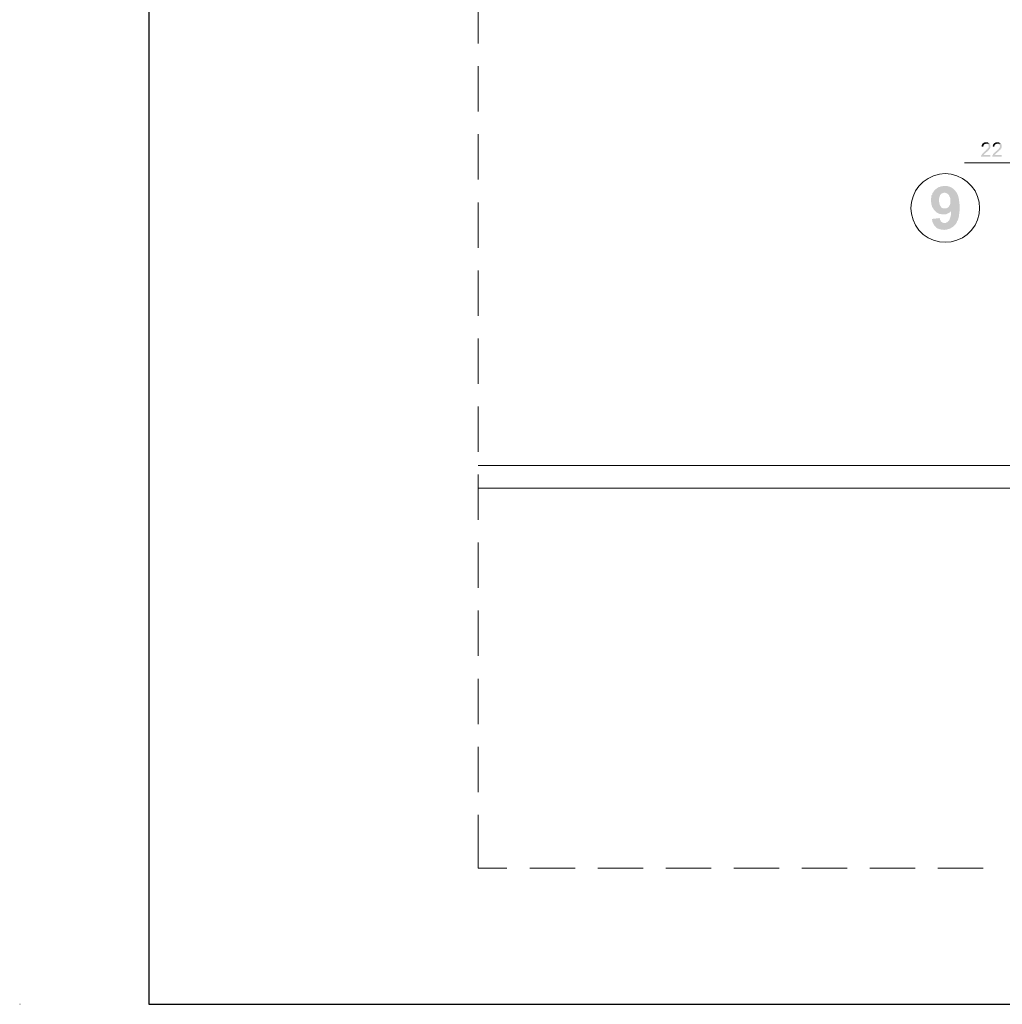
# Model space of a CAD drawing. Header units: millimetres. Extents: x 16 to 647, y 3 to 417.
# Tile 1 of 80: x 16 to 154, y 5 to 143. Entities that reach past the tile are written whole.
import ezdxf

# ---------------------------------------------------------------- set-up
doc = ezdxf.new("R2010")
doc.units = ezdxf.units.MM
doc.header["$MEASUREMENT"] = 0
doc.layers.get('0').update_dxf_attribs({"linetype": 'CONTINUOUS'})

msp = doc.modelspace()

# ---------------------------------------------------------------- hatches: boundary and pattern name
for points in [[(151.89, 125.82), (151.39, 125.82), (151.42, 125.82), (151.47, 125.78), (151.59, 125.78), (151.64, 125.73), (151.69, 125.7), (151.67, 125.7), (151.72, 125.65), (151.72, 125.62), (151.77, 125.57), (151.77, 125.32), (151.72, 125.27), (151.69, 125.24), (151.64, 125.14), (151.62, 125.15), (151.59, 125.1), (151.59, 125.06), (151.56, 125.02), (151.51, 125.02), (151.47, 124.97), (151.42, 124.94), (151.39, 124.89), (151.34, 124.84), (151.26, 124.81), (151.21, 124.72), (151.18, 124.72), (151.13, 124.67), (151.09, 124.64), (151.04, 124.59), (151.01, 124.56), (150.96, 124.51), (150.91, 124.46), (150.91, 124.43), (150.88, 124.43), (150.83, 124.38), (150.8, 124.29), (150.8, 124.26), (150.75, 124.21), (150.75, 124.18), (150.73, 124.18), (150.71, 124.13), (150.71, 124), (152.02, 124), (152.02, 124.26), (151.04, 124.26), (151.09, 124.29), (151.13, 124.34), (151.18, 124.38), (151.16, 124.39), (151.21, 124.43), (151.21, 124.44), (151.26, 124.46), (151.29, 124.51), (151.39, 124.56), (151.42, 124.64), (151.47, 124.64), (151.51, 124.67), (151.56, 124.72), (151.59, 124.76), (151.64, 124.81), (151.69, 124.84), (151.72, 124.89), (151.77, 124.94), (151.8, 124.94), (151.8, 124.97), (151.79, 124.99), (151.85, 125.02), (151.89, 125.1), (151.94, 125.14), (151.97, 125.19), (151.97, 125.24), (152.02, 125.27), (152.02, 125.44), (152.02, 125.62), (151.97, 125.7), (151.97, 125.73), (151.94, 125.78)], [(151.39, 126), (151.18, 126), (151.13, 125.95), (151.09, 125.95), (151.04, 125.9), (151.01, 125.9), (150.96, 125.87), (150.91, 125.82), (150.88, 125.78), (150.83, 125.73), (150.83, 125.7), (150.8, 125.65), (150.8, 125.57), (150.75, 125.49), (150.75, 125.44), (151.01, 125.4), (151.01, 125.52), (151.04, 125.57), (151.04, 125.62), (151.09, 125.65), (151.13, 125.7), (151.13, 125.73), (151.18, 125.73), (151.21, 125.78), (151.29, 125.78), (151.34, 125.82), (151.89, 125.82), (151.85, 125.87), (151.8, 125.87), (151.77, 125.9), (151.72, 125.95), (151.69, 125.95), (151.64, 126), (151.47, 126)], [(153.46, 125.82), (152.95, 125.82), (153, 125.82), (153.03, 125.78), (153.16, 125.78), (153.21, 125.73), (153.24, 125.7), (153.23, 125.7), (153.29, 125.65), (153.29, 125.62), (153.33, 125.57), (153.33, 125.32), (153.29, 125.27), (153.24, 125.24), (153.21, 125.14), (153.19, 125.15), (153.16, 125.1), (153.16, 125.06), (153.13, 125.02), (153.08, 125.02), (153.03, 124.97), (153, 124.94), (152.95, 124.89), (152.91, 124.84), (152.83, 124.81), (152.78, 124.72), (152.75, 124.72), (152.7, 124.67), (152.65, 124.64), (152.62, 124.59), (152.57, 124.56), (152.53, 124.51), (152.48, 124.46), (152.48, 124.43), (152.45, 124.43), (152.4, 124.38), (152.35, 124.29), (152.35, 124.26), (152.32, 124.21), (152.32, 124.18), (152.3, 124.18), (152.27, 124.13), (152.27, 124), (153.59, 124), (153.59, 124.26), (152.62, 124.26), (152.65, 124.29), (152.7, 124.34), (152.75, 124.38), (152.73, 124.39), (152.78, 124.43), (152.76, 124.44), (152.83, 124.46), (152.86, 124.51), (152.95, 124.56), (153, 124.64), (153.03, 124.64), (153.08, 124.67), (153.13, 124.72), (153.16, 124.76), (153.21, 124.81), (153.24, 124.84), (153.29, 124.89), (153.33, 124.94), (153.38, 124.94), (153.38, 124.97), (153.36, 124.99), (153.41, 125.02), (153.46, 125.1), (153.51, 125.14), (153.54, 125.19), (153.54, 125.24), (153.53, 125.24), (153.59, 125.27), (153.59, 125.44), (153.59, 125.62), (153.54, 125.7), (153.54, 125.73), (153.51, 125.78)], [(152.95, 126), (152.75, 126), (152.7, 125.95), (152.65, 125.95), (152.62, 125.9), (152.57, 125.9), (152.53, 125.87), (152.48, 125.82), (152.45, 125.78), (152.4, 125.73), (152.4, 125.7), (152.35, 125.65), (152.35, 125.57), (152.32, 125.49), (152.32, 125.44), (152.57, 125.4), (152.57, 125.52), (152.62, 125.57), (152.62, 125.62), (152.65, 125.65), (152.7, 125.7), (152.7, 125.73), (152.75, 125.73), (152.78, 125.78), (152.86, 125.78), (152.91, 125.82), (153.46, 125.82), (153.41, 125.87), (153.38, 125.87), (153.33, 125.9), (153.29, 125.95), (153.24, 125.95), (153.21, 126), (153.03, 126)], [(145.62, 119.89), (145.37, 119.89), (145.2, 119.84), (145.04, 119.84), (144.91, 119.76), (144.74, 119.73), (144.61, 119.64), (144.47, 119.55), (144.36, 119.46), (144.23, 119.35), (144.14, 119.26), (144.06, 119.13), (143.98, 119), (143.88, 118.88), (143.85, 118.7), (143.76, 118.59), (143.71, 118.4), (143.71, 118.24), (143.68, 118.07), (143.68, 117.78), (143.71, 117.61), (143.71, 117.43), (143.76, 117.26), (143.8, 117.15), (143.85, 116.96), (143.93, 116.85), (144.01, 116.72), (145.62, 116.77), (145.45, 116.77), (145.29, 116.8), (145.15, 116.88), (145.04, 117.01), (145.04, 117.05), (144.94, 117.18), (144.91, 117.31), (144.86, 117.48), (144.82, 117.69), (144.82, 118.11), (144.86, 118.32), (144.91, 118.45), (144.94, 118.59), (145.04, 118.7), (145.12, 118.78), (145.24, 118.88), (145.42, 118.92), (145.53, 118.97), (147.27, 119), (147.19, 119.08), (147.11, 119.21), (147.06, 119.26), (146.94, 119.38), (146.81, 119.51), (146.68, 119.6), (146.56, 119.68), (146.39, 119.76), (146.26, 119.81), (146.1, 119.84), (145.96, 119.89), (145.8, 119.89)], [(147.27, 119), (145.53, 118.97), (145.58, 118.97), (145.75, 118.92), (145.88, 118.88), (146.05, 118.78), (146.13, 118.67), (146.21, 118.59), (146.26, 118.45), (146.34, 118.32), (146.39, 118.16), (146.39, 117.43), (146.34, 117.26), (146.26, 117.15), (146.18, 117.01), (146.05, 116.88), (145.91, 116.8), (145.8, 116.77), (145.62, 116.77), (144.01, 116.72), (144.09, 116.58), (144.18, 116.47), (146.51, 116.42), (146.51, 116.29), (146.48, 116.09), (146.48, 115.87), (146.43, 115.66), (146.39, 115.53), (146.34, 115.36), (146.29, 115.23), (146.26, 115.14), (146.18, 115.06), (146.13, 114.98), (146, 114.85), (145.88, 114.81), (145.75, 114.73), (145.58, 114.73), (144.01, 114.65), (144.06, 114.52), (144.14, 114.38), (144.28, 114.25), (144.36, 114.14), (144.39, 114.09), (144.52, 114), (144.69, 113.92), (144.82, 113.87), (144.99, 113.84), (145.15, 113.79), (145.34, 113.79), (145.5, 113.75), (145.53, 113.75), (145.72, 113.79), (145.88, 113.79), (146, 113.84), (146.18, 113.87), (146.29, 113.92), (146.48, 114), (146.59, 114.09), (146.73, 114.17), (146.86, 114.25), (146.97, 114.38), (147.11, 114.52), (147.09, 114.52), (147.19, 114.6), (147.24, 114.73), (147.32, 114.85), (147.35, 114.98), (147.45, 115.11), (147.49, 115.23), (147.54, 115.41), (147.57, 115.57), (147.62, 115.71), (147.62, 115.91), (147.65, 116.09), (147.65, 116.25), (147.7, 116.47), (147.7, 117.26), (147.65, 117.48), (147.65, 117.64), (147.62, 117.82), (147.62, 117.99), (147.57, 118.16), (147.54, 118.32), (147.49, 118.49), (147.45, 118.62), (147.4, 118.75), (147.32, 118.88)], [(144.18, 116.47), (144.28, 116.37), (144.39, 116.29), (144.52, 116.17), (144.66, 116.09), (144.77, 116.04), (144.94, 115.96), (145.12, 115.96), (145.24, 115.91), (145.72, 115.91), (145.83, 115.96), (146, 116.04), (146.13, 116.09), (146.26, 116.17), (146.39, 116.29), (146.51, 116.42)], [(144.91, 115.41), (143.8, 115.28), (143.85, 115.11), (143.88, 114.93), (143.93, 114.76), (144.01, 114.65), (145.58, 114.73), (145.42, 114.73), (145.24, 114.81), (145.12, 114.9), (145.07, 114.93), (145.04, 115.06), (144.94, 115.19)]]:
    msp.add_hatch(color=7).paths.add_polyline_path(points)

# ---------------------------------------------------------------- linework, layer by layer
at = {"color": 7, "linetype": 'Continuous', "lineweight": 30}
msp.add_lwpolyline([(34.15, 414.5), (34.15, 5.3), (644.48, 5.3), (644.48, 414.5)], close=True, dxfattribs=at)
at = {"color": 7, "linetype": 'Continuous', "lineweight": 18}
for points in [[(80.26, 146.2), (80.26, 139.85)], [(80.26, 136.67), (80.26, 130.32)], [(80.26, 127.14), (80.26, 120.79)], [(80.26, 117.61), (80.26, 111.26)], [(80.26, 108.08), (80.26, 101.73)], [(80.26, 98.55), (80.26, 92.2)], [(80.26, 89.02), (80.26, 82.67)], [(80.26, 79.49), (80.26, 73.14)], [(80.26, 69.96), (80.26, 63.61)], [(80.26, 60.43), (80.26, 54.08)], [(80.26, 50.9), (80.26, 44.55)], [(80.26, 41.37), (80.26, 35.02)], [(80.26, 31.84), (80.26, 24.38), (84.3, 24.38)], [(87.48, 24.38), (93.83, 24.38)], [(97.01, 24.38), (103.36, 24.38)], [(106.54, 24.38), (112.89, 24.38)], [(116.07, 24.38), (122.42, 24.38)], [(125.6, 24.38), (131.95, 24.38)], [(135.13, 24.38), (141.48, 24.38)], [(144.66, 24.38), (151.01, 24.38)]]:
    msp.add_lwpolyline(points, dxfattribs=at)
at = {"color": 7, "linetype": 'Continuous', "lineweight": 20}
msp.add_lwpolyline([(164.48, 123.12), (148.38, 123.12), (148.38, 123.12)], dxfattribs=at)
msp.add_lwpolyline([(150.5, 116.8), (150.41, 117.64), (150.2, 118.45), (149.85, 119.21), (149.36, 119.89), (148.76, 120.49), (148.08, 120.95), (147.32, 121.33), (146.51, 121.55), (145.67, 121.63), (144.86, 121.55), (144.06, 121.33), (143.3, 120.95), (142.57, 120.49), (141.98, 119.89), (141.51, 119.21), (141.18, 118.45), (140.97, 117.64), (140.88, 116.8), (140.97, 115.99), (141.18, 115.14), (141.51, 114.43), (141.98, 113.71), (142.57, 113.11), (143.3, 112.65), (144.06, 112.32), (144.86, 112.1), (145.67, 112.02), (146.51, 112.1), (147.32, 112.32), (148.08, 112.65), (148.76, 113.11), (149.36, 113.71), (149.85, 114.43), (150.2, 115.14), (150.41, 115.99)], close=True, dxfattribs=at)
at = {"color": 252, "linetype": 'Continuous', "lineweight": 18, "true_color": 0x989898}
for points in [[(160.28, 77.59), (160.28, 80.76), (80.26, 80.76)], [(80.26, 77.59), (160.28, 77.59), (160.28, 77.59)]]:
    msp.add_lwpolyline(points, dxfattribs=at)
at = {"color": 152, "linetype": 'Continuous', "lineweight": 5, "true_color": 0x005cb8}
for points in [[(16.05, 5.32), (16.1, 5.32)], [(16.05, 5.32), (16.1, 5.32), (16.1, 5.32)]]:
    msp.add_lwpolyline(points, dxfattribs=at)

doc.saveas('drawing.dxf')
